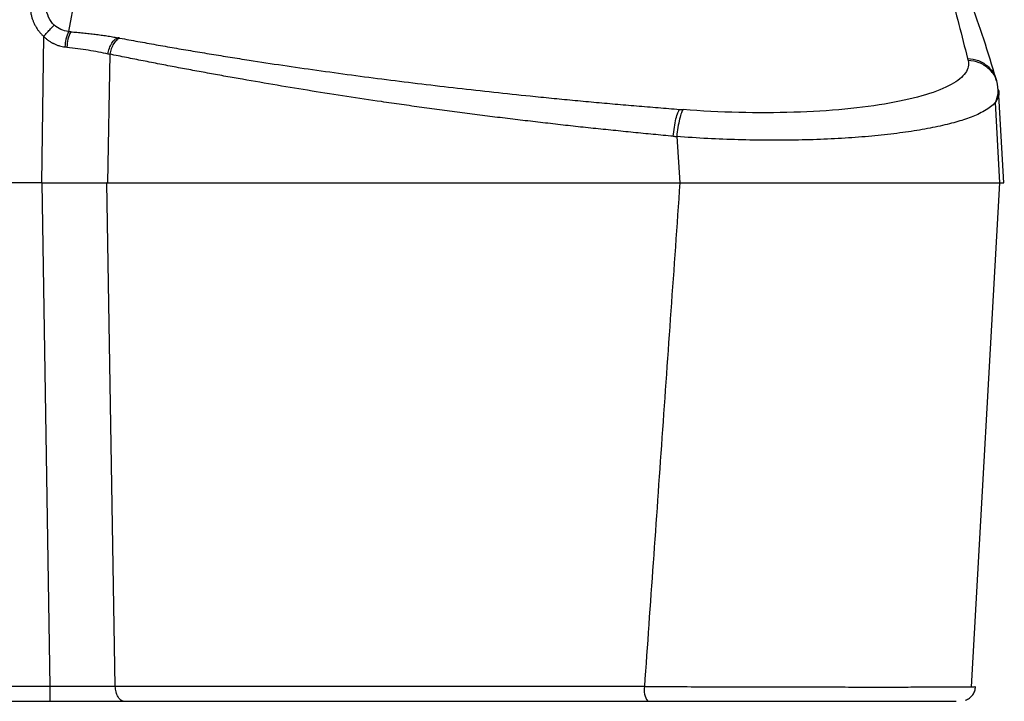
# Model space of a CAD drawing. Header units: millimetres. Extents: x 0 to 1118, y 0 to 864.
# Tile 40 of 67: x 508 to 634, y 378 to 466. Entities that reach past the tile are written whole.
import ezdxf

# ---------------------------------------------------------------- set-up
doc = ezdxf.new("R2010")
doc.units = ezdxf.units.MM

msp = doc.modelspace()

# ---------------------------------------------------------------- linework, layer by layer
for p, q in [((519.63, 490.94), (514.72, 464.09)), ((511.53, 463.48), (511.24, 444.73)), ((520, 461.2), (519.72, 444.73)), ((629.71, 460.65), (629.78, 460.39)), ((633.44, 457.78), (633.36, 458.05)), ((633.64, 456.7), (634.31, 444.73)), ((633.86, 444.74), (633.27, 455.04)), ((592.89, 454.14), (593.34, 454.11)), ((592.51, 450.66), (592.92, 444.73)), ((511.24, 444.73), (263.74, 444.73)), ((511.36, 444.73), (511.24, 444.73)), ((512.38, 380.33), (511.36, 444.73)), ((520.7, 380.33), (519.62, 444.73)), ((630.22, 380.3), (633.83, 444.73)), ((512.38, 380.33), (421.69, 380.33)), ((512.38, 378.43), (512.38, 380.33)), ((512.38, 378.43), (262.63, 378.43))]:
    msp.add_line(p, q)
for centre, radius, start, end in [((519.18, 462.02), 4.92, 155.1777, 178.7352), ((519.08, 462.01), 4.57, 153.251, 178.7743), ((590.89, 379.9), 2.55, 170.25, 214.966)]:
    msp.add_arc(centre, radius, start, end)
for points, knots in [([(624.28, 478.11), (625.52, 475.2), (626.51, 472.28), (628.24, 466.47), (628.98, 463.56), (629.71, 460.65)], [0, 0, 0, 0, 0.5, 0.5, 1, 1, 1, 1]), ([(633.37, 458.03), (632.86, 459.72), (631.87, 463.01), (630.11, 467.92), (628.27, 472.52), (626.91, 475.45), (626.25, 476.86)], [0, 0, 0, 0, 0.273434, 0.531247, 0.773435, 1, 1, 1, 1]), ([(509.82, 467.12), (509.82, 467.04), (509.83, 466.89), (509.86, 466.67), (509.89, 466.45), (509.94, 466.24), (509.99, 466.03), (510.04, 465.84), (510.11, 465.64), (510.17, 465.46), (510.25, 465.28), (510.36, 465.03), (510.52, 464.73), (510.74, 464.37), (510.99, 464.05), (511.25, 463.75), (511.44, 463.57), (511.53, 463.48)], [0, 0, 0, 0, 0.055363, 0.109673, 0.162927, 0.215123, 0.266262, 0.316344, 0.365368, 0.413337, 0.460249, 0.506104, 0.609775, 0.711003, 0.809791, 0.906128, 1, 1, 1, 1]), ([(512.89, 464.91), (512.59, 465.19), (512.34, 465.54), (512, 466.3), (511.89, 466.72), (511.87, 467.15)], [0, 0, 0, 0, 0.5, 0.5, 1, 1, 1, 1]), ([(511.53, 463.48), (511.68, 463.65), (511.84, 463.82), (512.14, 464.15), (512.29, 464.3), (512.54, 464.57), (512.64, 464.68), (512.8, 464.84), (512.86, 464.89), (512.89, 464.91)], [0, 0, 0, 0, 0.25, 0.25, 0.5, 0.5, 0.75, 0.75, 1, 1, 1, 1]), ([(514.72, 464.09), (514.39, 464.12), (514.05, 464.21), (513.43, 464.49), (513.14, 464.68), (512.89, 464.91)], [0, 0, 0, 0, 0.5, 0.5, 1, 1, 1, 1]), ([(511.53, 463.48), (511.59, 463.43), (511.69, 463.33), (511.84, 463.19), (511.99, 463.06), (512.14, 462.95), (512.28, 462.86), (512.41, 462.77), (512.53, 462.7), (512.64, 462.64), (512.73, 462.59), (512.92, 462.5), (513.18, 462.38), (513.55, 462.26), (513.91, 462.18), (514.15, 462.15), (514.27, 462.13)], [0, 0, 0, 0, 0.071466, 0.138387, 0.200807, 0.258767, 0.312305, 0.361456, 0.406254, 0.446727, 0.482897, 0.514785, 0.641467, 0.764464, 0.883932, 1, 1, 1, 1]), ([(515, 464.07), (515.14, 464.05), (515.4, 464.03), (515.8, 464), (516.19, 463.96), (516.59, 463.92), (516.98, 463.88), (517.36, 463.84), (517.75, 463.79), (518.25, 463.73), (518.88, 463.65), (519.62, 463.54), (520.33, 463.43), (520.8, 463.34), (521.03, 463.3)], [0, 0, 0, 0, 0.0624284, 0.1247668, 0.1870497, 0.2493118, 0.3115879, 0.3739126, 0.4363205, 0.498846, 0.6241229, 0.7492223, 0.8744221, 1, 1, 1, 1]), ([(519.76, 461.26), (519.8, 461.48), (519.86, 461.72), (520.02, 462.18), (520.13, 462.4), (520.37, 462.79), (520.5, 462.95), (520.77, 463.19), (520.9, 463.26), (521.03, 463.3)], [0, 0, 0, 0, 0.25, 0.25, 0.5, 0.5, 0.75, 0.75, 1, 1, 1, 1]), ([(521.3, 463.25), (521.17, 463.21), (521.03, 463.14), (520.76, 462.9), (520.62, 462.74), (520.37, 462.35), (520.27, 462.13), (520.1, 461.67), (520.04, 461.43), (520, 461.2)], [0, 0, 0, 0, 0.25, 0.25, 0.5, 0.5, 0.75, 0.75, 1, 1, 1, 1]), ([(521.3, 463.25), (521.68, 463.18), (522.45, 463.04), (523.6, 462.83), (524.75, 462.62), (525.91, 462.41), (527.08, 462.21), (528.25, 462), (529.43, 461.8), (530.61, 461.6), (531.8, 461.4), (532.99, 461.21), (534.19, 461.01), (535.39, 460.82), (536.6, 460.63), (540.26, 460.05), (546.45, 459.14), (555.35, 457.94), (564.47, 456.84), (571.55, 456.08), (576.48, 455.58), (579.19, 455.32), (581.91, 455.07), (584.64, 454.82), (587.38, 454.59), (590.13, 454.36), (591.97, 454.21), (592.89, 454.14)], [0, 0, 0, 0, 0.0176853, 0.0353687, 0.053051, 0.0707332, 0.0884162, 0.1061009, 0.1237883, 0.1414792, 0.1591747, 0.1768755, 0.1945826, 0.212297, 0.2300195, 0.2477511, 0.3722918, 0.4970003, 0.6222698, 0.7477133, 0.7837252, 0.8197345, 0.8557485, 0.8917747, 0.9278204, 0.9638931, 1, 1, 1, 1]), ([(514.51, 462.11), (515.45, 462.01), (516.37, 461.89), (518.13, 461.6), (518.97, 461.44), (519.76, 461.26)], [0, 0, 0, 0, 0.5, 0.5, 1, 1, 1, 1]), ([(592.06, 450.7), (591.63, 450.74), (590.78, 450.82), (589.51, 450.94), (588.23, 451.06), (586.95, 451.19), (585.67, 451.32), (584.39, 451.45), (583.11, 451.58), (581.83, 451.71), (580.54, 451.85), (579.26, 451.99), (577.97, 452.13), (576.68, 452.28), (575.39, 452.43), (574.11, 452.58), (572.82, 452.73), (571.53, 452.88), (570.24, 453.04), (568.94, 453.2), (567.65, 453.37), (566.36, 453.53), (565.07, 453.7), (563.78, 453.87), (562.49, 454.04), (561.19, 454.22), (559.9, 454.39), (558.61, 454.57), (557.32, 454.76), (556.03, 454.94), (553.68, 455.28), (550.28, 455.79), (545.83, 456.49), (541.38, 457.22), (537.72, 457.85), (534.84, 458.36), (532.73, 458.74), (530.61, 459.13), (528.49, 459.52), (526.37, 459.93), (524.24, 460.35), (522.11, 460.77), (520.71, 461.06), (520, 461.2)], [0, 0, 0, 0, 0.016444, 0.032934, 0.049471, 0.066053, 0.082682, 0.099357, 0.116078, 0.132846, 0.149659, 0.166519, 0.183426, 0.200379, 0.217378, 0.234424, 0.251516, 0.268655, 0.28584, 0.303072, 0.32035, 0.337675, 0.355046, 0.372465, 0.38993, 0.407441, 0.424999, 0.442604, 0.460256, 0.477955, 0.4957, 0.557143, 0.61947, 0.682681, 0.746777, 0.777391, 0.808301, 0.839508, 0.871013, 0.902814, 0.934912, 0.967308, 1, 1, 1, 1]), ([(629.78, 460.39), (629.91, 459.85), (629.8, 459.32), (629.08, 458.28), (628.47, 457.78), (626.76, 456.84), (625.67, 456.4), (623.03, 455.6), (621.48, 455.24), (618.01, 454.62), (616.09, 454.37), (611.96, 453.97), (609.76, 453.84), (605.19, 453.7), (602.82, 453.69), (598.07, 453.8), (595.68, 453.93), (593.34, 454.11)], [0, 0, 0, 0, 0.125, 0.125, 0.25, 0.25, 0.375, 0.375, 0.5, 0.5, 0.625, 0.625, 0.75, 0.75, 0.875, 0.875, 1, 1, 1, 1]), ([(629.71, 460.65), (630.19, 460.6), (631.19, 460.47), (632.43, 459.62), (633.18, 458.73), (633.3, 458.14), (633.32, 458.04)], [0, 0, 0, 0, 0.2973128, 0.617156, 0.9374046, 1, 1, 1, 1]), ([(633.4, 457.77), (633.38, 457.86), (633.26, 458.46), (632.51, 459.35), (631.26, 460.21), (630.26, 460.34), (629.78, 460.39)], [0, 0, 0, 0, 0.064034, 0.383408, 0.702781, 1, 1, 1, 1]), ([(633.36, 455.24), (633.47, 455.56), (633.76, 456.39), (633.56, 457.25), (633.44, 457.78)], [0, 0, 0, 0, 0.3865282, 1, 1, 1, 1]), ([(633.64, 456.7), (633.66, 456.62), (633.72, 456.41), (633.74, 456.06), (633.64, 455.67), (633.52, 455.4), (633.43, 455.27), (633.42, 455.26)], [0, 0, 0, 0, 0.166022, 0.423225, 0.726484, 0.971516, 1, 1, 1, 1]), ([(633.42, 455.26), (633.37, 455.18), (633.18, 454.9), (632.7, 454.46), (631.94, 453.96), (630.85, 453.4), (629.32, 452.82), (627.15, 452.2), (624.67, 451.67), (621.83, 451.21), (618.74, 450.83), (615.38, 450.53), (611.84, 450.32), (608.12, 450.2), (604.29, 450.17), (600.39, 450.24), (596.43, 450.39), (593.83, 450.57), (592.51, 450.66)], [0, 0, 0, 0, 0.021582, 0.0743, 0.122876, 0.166877, 0.240264, 0.309307, 0.380424, 0.449123, 0.51869, 0.587011, 0.65563, 0.723972, 0.792275, 0.861252, 0.929381, 1, 1, 1, 1]), ([(592.06, 450.7), (592.1, 451.08), (592.15, 451.48), (592.27, 452.24), (592.34, 452.6), (592.49, 453.24), (592.58, 453.51), (592.74, 453.92), (592.82, 454.06), (592.89, 454.14)], [0, 0, 0, 0, 0.25, 0.25, 0.5, 0.5, 0.75, 0.75, 1, 1, 1, 1]), ([(593.34, 454.11), (593.27, 454.03), (593.19, 453.89), (593.03, 453.49), (592.95, 453.22), (592.8, 452.59), (592.72, 452.22), (592.6, 451.45), (592.55, 451.05), (592.51, 450.66)], [0, 0, 0, 0, 0.25, 0.25, 0.5, 0.5, 0.75, 0.75, 1, 1, 1, 1]), ([(511.36, 444.73), (511.49, 444.73), (511.75, 444.73), (512.14, 444.73), (512.54, 444.73), (512.93, 444.73), (513.33, 444.73), (513.72, 444.73), (514.12, 444.73), (514.51, 444.73), (514.9, 444.73), (515.29, 444.73), (515.67, 444.73), (516.06, 444.73), (516.44, 444.73), (516.81, 444.73), (517.18, 444.73), (517.55, 444.73), (517.91, 444.73), (518.26, 444.73), (518.61, 444.73), (518.96, 444.73), (519.29, 444.73), (519.52, 444.73), (519.62, 444.73)], [0, 0, 0, 0, 0.0449, 0.089957, 0.135155, 0.180481, 0.225919, 0.271452, 0.317067, 0.362745, 0.408473, 0.454232, 0.500008, 0.545783, 0.591542, 0.637269, 0.682947, 0.72856, 0.774092, 0.819528, 0.864852, 0.910048, 0.955103, 1, 1, 1, 1]), ([(519.72, 444.73), (530.77, 444.73), (542.56, 444.73), (567.11, 444.73), (579.89, 444.73), (592.91, 444.73)], [0, 0, 0, 0, 0.5, 0.5, 1, 1, 1, 1]), ([(592.91, 444.73), (592.53, 439.28), (591.77, 428.42), (590.63, 412.23), (589.5, 396.22), (588.75, 385.6), (588.38, 380.33)], [0, 0, 0, 0, 0.254223, 0.505631, 0.754223, 1, 1, 1, 1]), ([(592.92, 444.73), (594.85, 444.73), (598.76, 444.73), (604.67, 444.73), (610.47, 444.73), (615.89, 444.73), (620.89, 444.73), (625.23, 444.73), (628.88, 444.73), (631.61, 444.73), (633.25, 444.73), (633.61, 444.73), (633.71, 444.73)], [0, 0, 0, 0, 0.105511, 0.214086, 0.319517, 0.428025, 0.53312, 0.641273, 0.746202, 0.85417, 0.959175, 1, 1, 1, 1]), ([(633.74, 444.73), (633.96, 444.73), (634.45, 444.73), (634.36, 444.73), (634.31, 444.73)], [0, 0, 0, 0, 0.443778, 1, 1, 1, 1]), ([(520.7, 380.33), (519.48, 380.33), (518.14, 380.32), (515.32, 380.32), (513.85, 380.33), (512.38, 380.33)], [0, 0, 0, 0, 0.5, 0.5, 1, 1, 1, 1]), ([(588.38, 380.33), (582.35, 380.33), (576.39, 380.33), (564.64, 380.33), (558.86, 380.33), (541.84, 380.33), (530.95, 380.33), (520.7, 380.33)], [0, 0, 0, 0, 0.25, 0.25, 0.5, 0.5, 1, 1, 1, 1]), ([(521.81, 378.43), (521.69, 378.43), (521.55, 378.47), (521.28, 378.66), (521.16, 378.8), (520.94, 379.17), (520.86, 379.39), (520.74, 379.86), (520.71, 380.1), (520.7, 380.33)], [0, 0, 0, 0, 0.25, 0.25, 0.5, 0.5, 0.75, 0.75, 1, 1, 1, 1]), ([(588.38, 380.33), (589.7, 380.32), (592.34, 380.31), (596.38, 380.3), (600.4, 380.29), (604.36, 380.28), (608.21, 380.27), (611.9, 380.27), (615.37, 380.26), (618.58, 380.26), (621.49, 380.26), (624.06, 380.27), (626.25, 380.27), (628.03, 380.28), (629.41, 380.29), (629.94, 380.3), (630.21, 380.3)], [0, 0, 0, 0, 0.071573, 0.143151, 0.214729, 0.286309, 0.357891, 0.429474, 0.501058, 0.572643, 0.644227, 0.715811, 0.787395, 0.858976, 0.930557, 1, 1, 1, 1]), ([(629.46, 378.56), (629.64, 378.65), (629.99, 378.82), (630.4, 379.26), (630.67, 379.77), (630.72, 380.14), (630.75, 380.32)], [0, 0, 0, 0, 0.255113, 0.513901, 0.765294, 1, 1, 1, 1]), ([(630.21, 380.3), (630.22, 380.3), (630.53, 380.3), (630.72, 380.31), (630.7, 380.32), (630.69, 380.32)], [0, 0, 0, 0, 0.0196537, 0.6786847, 1, 1, 1, 1]), ([(521.81, 378.43), (521.7, 378.43), (521.47, 378.43), (521.11, 378.43), (520.75, 378.43), (520.39, 378.43), (520.02, 378.43), (519.4, 378.43), (518.5, 378.43), (517.31, 378.43), (516.1, 378.43), (515.01, 378.43), (514.04, 378.43), (513.21, 378.43), (512.65, 378.43), (512.38, 378.43)], [0, 0, 0, 0, 0.041627, 0.083205, 0.124761, 0.166319, 0.207904, 0.249541, 0.374738, 0.500009, 0.625225, 0.750477, 0.833669, 0.916777, 1, 1, 1, 1]), ([(588.8, 378.43), (588.34, 378.43), (587.42, 378.43), (586.05, 378.43), (584.68, 378.43), (583.31, 378.43), (581.94, 378.43), (580.58, 378.43), (579.22, 378.43), (577.86, 378.43), (576.5, 378.43), (575.15, 378.43), (573.8, 378.43), (572.46, 378.43), (568.66, 378.43), (562.45, 378.43), (553.96, 378.43), (545.64, 378.43), (539.43, 378.43), (535.23, 378.43), (532.95, 378.43), (530.68, 378.43), (528.44, 378.43), (526.21, 378.43), (524, 378.43), (522.54, 378.43), (521.81, 378.43)], [0, 0, 0, 0, 0.019275, 0.03854, 0.057797, 0.077047, 0.096291, 0.11553, 0.134764, 0.153995, 0.173225, 0.192453, 0.21168, 0.230909, 0.250139, 0.374871, 0.499609, 0.624395, 0.749288, 0.785111, 0.820922, 0.856725, 0.892528, 0.928337, 0.964159, 1, 1, 1, 1]), ([(628.27, 378.43), (628.27, 378.43), (628.12, 378.43), (627.45, 378.43), (626.2, 378.43), (624.51, 378.43), (622.44, 378.43), (620.02, 378.43), (617.28, 378.43), (614.26, 378.43), (610.99, 378.43), (607.52, 378.43), (603.89, 378.43), (600.15, 378.43), (596.35, 378.43), (592.54, 378.43), (590.05, 378.43), (588.8, 378.43)], [0, 0, 0, 0, 0.000111, 0.071611, 0.143098, 0.214496, 0.285893, 0.357227, 0.428567, 0.499898, 0.571242, 0.642628, 0.714037, 0.785514, 0.857024, 0.928492, 1, 1, 1, 1])]:
    msp.add_open_spline(points, degree=3, knots=knots)
for points in [[(515, 464.07), (514.91, 464.07), (514.81, 464.08), (514.72, 464.09)], [(521.3, 463.25), (521.21, 463.27), (521.12, 463.29), (521.03, 463.3)], [(514.27, 462.13), (514.35, 462.12), (514.43, 462.12), (514.51, 462.11)], [(519.76, 461.26), (519.84, 461.24), (519.92, 461.22), (520, 461.2)], [(592.06, 450.7), (592.21, 450.69), (592.36, 450.68), (592.51, 450.66)], [(519.72, 444.73), (519.69, 444.73), (519.66, 444.73), (519.62, 444.73)], [(519.72, 444.73), (519.72, 444.73), (519.72, 444.73), (519.72, 444.73)], [(592.92, 444.73), (592.92, 444.73), (592.92, 444.73), (592.91, 444.73)]]:
    msp.add_open_spline(points, degree=3)

doc.saveas('drawing.dxf')
